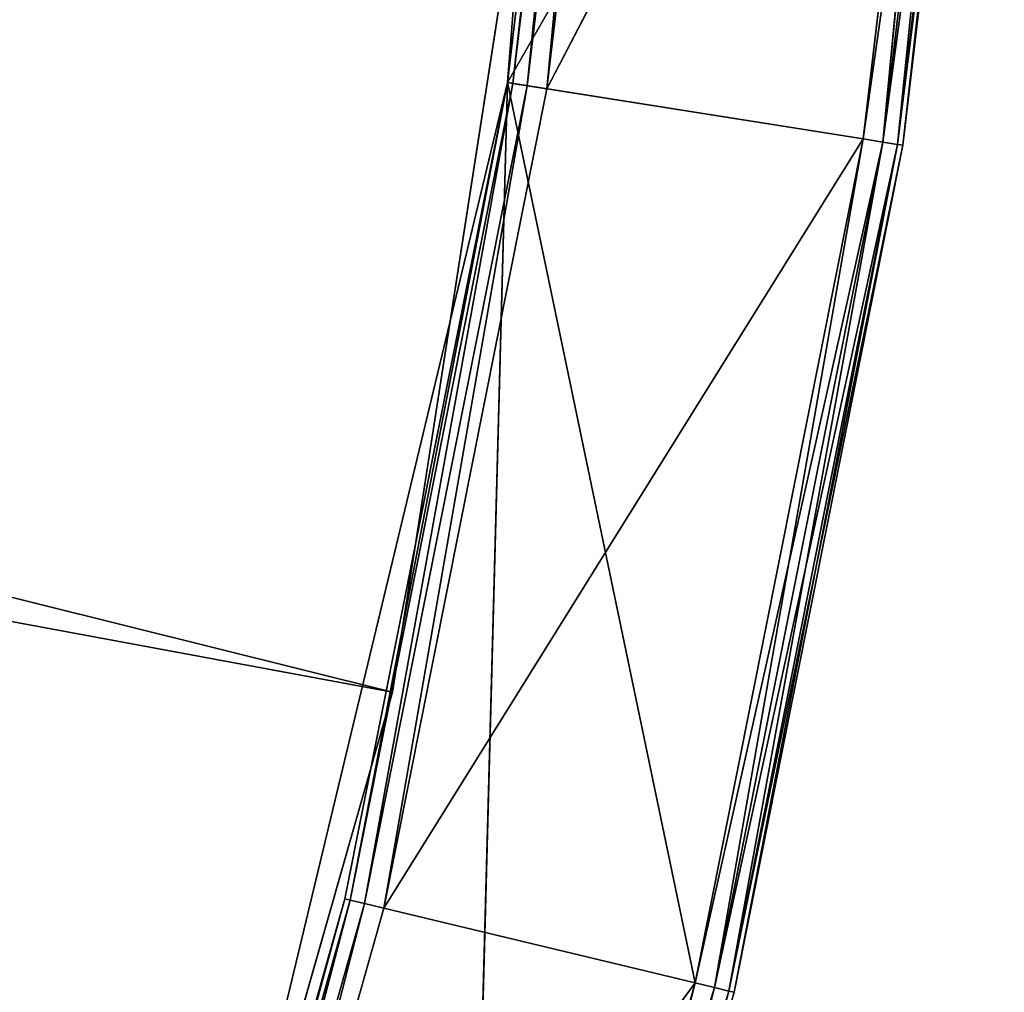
# Model space of a CAD drawing. Extents: x 173.5 to 228.5, y 0 to 55.3.
# Tile 211 of 256: x 225.9 to 228.4, y 21.1 to 23.5. Entities that reach past the tile are written whole.
import ezdxf

# ---------------------------------------------------------------- set-up
doc = ezdxf.new("R2010")
doc.units = 0
doc.header["$LTSCALE"] = 25.4
doc.layers.get('0').update_dxf_attribs({"color": 13, "linetype": 'CONTINUOUS'})

# ---------------------------------------------------------------- blocks, each defined once
blk = doc.blocks.new('EYE-S-5255-5256-5257-6836-')
at = {"color": 7}
for p, q in [((32.3573, 152.5676, 29.419), (54.0549, 152.5676, 33.4442)), ((32.3573, 152.5676, 29.419), (54.0549, 152.5676, 33.4442)), ((32.6558, 152.5676, 28.1113), (54.0549, 152.5676, 33.4442)), ((32.6558, 152.5676, 28.1113), (54.0549, 152.5676, 33.4442)), ((54.0549, 151.5676, 33.4442), (53.162, 152.5676, 36.5824)), ((54.0549, 151.5676, 33.4442), (53.162, 152.5676, 36.5824)), ((54.0549, 152.5676, 33.4442), (53.162, 152.5676, 36.5824)), ((54.0549, 152.5676, 33.4442), (53.162, 152.5676, 36.5824)), ((54.3421, 152.5676, 31.9205), (53.3714, 152.5676, 35.9639)), ((53.9362, 52.6676, 33.9613), (53.3714, 152.5676, 35.9639)), ((54.3421, 152.5676, 31.9205), (53.3714, 152.5676, 35.9639)), ((53.9362, 52.6676, 33.9613), (53.3714, 152.5676, 35.9639)), ((54.3421, 152.5676, 31.9205), (53.9362, 52.6676, 33.9613)), ((54.3421, 152.5676, 31.9205), (53.9362, 52.6676, 33.9613)), ((54.0549, 151.5676, 33.4442), (54.0549, 152.5676, 33.4442)), ((54.0549, 151.5676, 33.4442), (54.0549, 152.5676, 33.4442)), ((54.5553, 151.5676, 30.2201), (54.0549, 152.5676, 33.4442)), ((54.5553, 151.5676, 30.2201), (54.0549, 152.5676, 33.4442)), ((54.5553, 152.5676, 30.2201), (54.0549, 152.5676, 33.4442)), ((54.5553, 152.5676, 30.2201), (54.0549, 152.5676, 33.4442)), ((54.2273, 152.5676, 36.2421), (54.3421, 152.5676, 31.9205)), ((54.2273, 152.5676, 36.2421), (54.3421, 152.5676, 31.9205)), ((54.2273, 152.5676, 36.2421), (54.8113, 152.5676, 34.1714)), ((54.8599, 152.5542, 34.1831), (54.2273, 152.5676, 36.2421)), ((54.8599, 152.5542, 34.1831), (54.2273, 152.5676, 36.2421)), ((54.2273, 152.5676, 36.2421), (54.8113, 152.5676, 34.1714)), ((54.8113, 152.5676, 34.1714), (54.3421, 152.5676, 31.9205)), ((55.2311, 152.5676, 32.0613), (54.3421, 152.5676, 31.9205)), ((54.8113, 152.5676, 34.1714), (54.3421, 152.5676, 31.9205)), ((55.2311, 152.5676, 32.0613), (54.3421, 152.5676, 31.9205)), ((55.4839, 152.5676, 29.9248), (54.3421, 152.5676, 31.9205)), ((55.4839, 152.5676, 29.9248), (54.3421, 152.5676, 31.9205)), ((54.6684, 152.5676, 27.775), (54.3421, 152.5676, 31.9205)), ((54.5867, 52.6676, 29.8542), (54.3421, 152.5676, 31.9205)), ((54.6684, 152.5676, 27.775), (54.3421, 152.5676, 31.9205)), ((54.5867, 52.6676, 29.8542), (54.3421, 152.5676, 31.9205)), ((54.3421, 52.6676, 31.9205), (54.3421, 152.5676, 31.9205)), ((54.3421, 52.6676, 31.9205), (54.3421, 152.5676, 31.9205)), ((54.8113, 152.5676, 34.1714), (55.2311, 152.5676, 32.0613)), ((54.8599, 152.5542, 34.1831), (54.8113, 152.5676, 34.1714)), ((54.8599, 152.5542, 34.1831), (54.8113, 152.5676, 34.1714)), ((55.2804, 152.5542, 32.0691), (54.8113, 152.5676, 34.1714)), ((55.2804, 152.5542, 32.0691), (54.8113, 152.5676, 34.1714)), ((54.8113, 152.5676, 34.1714), (55.2311, 152.5676, 32.0613)), ((55.2311, 152.5676, 32.0613), (55.4839, 152.5676, 29.9248)), ((55.2804, 152.5542, 32.0691), (55.2311, 152.5676, 32.0613)), ((55.2804, 152.5542, 32.0691), (55.2311, 152.5676, 32.0613)), ((55.5338, 152.5542, 29.9287), (55.2311, 152.5676, 32.0613)), ((55.5338, 152.5542, 29.9287), (55.2311, 152.5676, 32.0613)), ((55.2311, 152.5676, 32.0613), (55.4839, 152.5676, 29.9248)), ((54.2749, 152.5542, 36.2575), (54.8599, 152.5542, 34.1831)), ((54.8955, 152.5176, 34.1916), (54.2749, 152.5542, 36.2575)), ((54.8955, 152.5176, 34.1916), (54.2749, 152.5542, 36.2575)), ((54.2749, 152.5542, 36.2575), (54.8599, 152.5542, 34.1831)), ((54.8599, 152.5542, 34.1831), (55.2804, 152.5542, 32.0691)), ((54.8955, 152.5176, 34.1916), (54.8599, 152.5542, 34.1831)), ((54.8955, 152.5176, 34.1916), (54.8599, 152.5542, 34.1831)), ((55.3166, 152.5176, 32.0749), (54.8599, 152.5542, 34.1831)), ((55.3166, 152.5176, 32.0749), (54.8599, 152.5542, 34.1831)), ((54.8599, 152.5542, 34.1831), (55.2804, 152.5542, 32.0691)), ((55.2804, 152.5542, 32.0691), (55.5338, 152.5542, 29.9287)), ((55.3166, 152.5176, 32.0749), (55.2804, 152.5542, 32.0691)), ((55.3166, 152.5176, 32.0749), (55.2804, 152.5542, 32.0691)), ((55.5703, 152.5176, 29.9316), (55.2804, 152.5542, 32.0691)), ((55.5703, 152.5176, 29.9316), (55.2804, 152.5542, 32.0691)), ((55.2804, 152.5542, 32.0691), (55.5338, 152.5542, 29.9287)), ((54.3097, 152.5176, 36.2688), (54.8955, 152.5176, 34.1916)), ((54.3097, 152.5176, 36.2688), (54.8955, 152.5176, 34.1916)), ((54.8955, 152.5176, 34.1916), (55.3166, 152.5176, 32.0749)), ((54.9086, 152.4677, 34.1947), (54.8955, 152.5176, 34.1916)), ((54.9086, 152.4677, 34.1947), (54.8955, 152.5176, 34.1916)), ((55.3298, 152.4677, 32.0769), (54.8955, 152.5176, 34.1916)), ((55.3298, 152.4677, 32.0769), (54.8955, 152.5176, 34.1916)), ((54.8955, 152.5176, 34.1916), (55.3166, 152.5176, 32.0749)), ((55.3166, 152.5176, 32.0749), (55.5703, 152.5176, 29.9316)), ((55.3298, 152.4677, 32.0769), (55.3166, 152.5176, 32.0749)), ((55.3298, 152.4677, 32.0769), (55.3166, 152.5176, 32.0749)), ((55.5836, 152.4677, 29.9326), (55.3166, 152.5176, 32.0749)), ((55.5836, 152.4677, 29.9326), (55.3166, 152.5176, 32.0749)), ((55.3166, 152.5176, 32.0749), (55.5703, 152.5176, 29.9316)), ((55.3298, 152.4677, 32.0769), (54.9086, 52.6676, 34.1947)), ((55.3298, 152.4677, 32.0769), (54.9086, 52.6676, 34.1947)), ((55.3298, 152.4677, 32.0769), (54.9086, 152.4677, 34.1947)), ((54.9086, 152.4677, 34.1947), (54.9086, 52.6676, 34.1947)), ((54.9086, 152.4677, 34.1947), (54.9086, 52.6676, 34.1947)), ((55.3298, 152.4677, 32.0769), (54.9086, 152.4677, 34.1947)), ((55.5836, 152.4677, 29.9326), (55.3298, 52.6676, 32.0769)), ((55.5836, 152.4677, 29.9326), (55.3298, 52.6676, 32.0769)), ((55.5836, 152.4677, 29.9326), (55.3298, 152.4677, 32.0769)), ((55.3298, 152.4677, 32.0769), (55.3298, 52.6676, 32.0769)), ((55.3298, 152.4677, 32.0769), (55.3298, 52.6676, 32.0769)), ((55.5836, 152.4677, 29.9326), (55.3298, 152.4677, 32.0769)), ((32.3573, 151.5676, 29.419), (54.0549, 151.5676, 33.4442)), ((32.3573, 151.5676, 29.419), (54.0549, 151.5676, 33.4442)), ((32.6558, 151.5676, 28.1113), (54.0549, 151.5676, 33.4442)), ((32.6558, 151.5676, 28.1113), (54.0549, 151.5676, 33.4442)), ((53.162, 151.5676, 36.5824), (54.0549, 151.5676, 33.4442)), ((53.162, 151.5676, 36.5824), (54.0549, 151.5676, 33.4442)), ((54.0549, 151.5676, 33.4442), (54.5553, 151.5676, 30.2201)), ((54.0549, 151.5676, 33.4442), (54.5553, 151.5676, 30.2201)), ((53.9362, 52.6676, 33.9613), (53.3714, 52.6676, 35.9639)), ((53.9362, 52.6676, 33.9613), (53.3714, 52.6676, 35.9639)), ((53.9362, 52.6676, 33.9613), (53.3841, 52.6176, 35.9681)), ((53.9362, 52.6676, 33.9613), (53.3841, 52.6176, 35.9681)), ((54.3421, 52.6676, 31.9205), (53.9362, 52.6676, 33.9613)), ((53.9362, 52.6676, 33.9613), (53.9492, 52.6176, 33.9644)), ((53.9362, 52.6676, 33.9613), (53.9492, 52.6176, 33.9644)), ((54.3421, 52.6676, 31.9205), (53.9362, 52.6676, 33.9613)), ((54.3421, 52.6676, 31.9205), (53.9492, 52.6176, 33.9644)), ((54.3421, 52.6676, 31.9205), (53.9492, 52.6176, 33.9644)), ((54.3224, 52.6676, 36.273), (54.9086, 52.6676, 34.1947)), ((54.8955, 52.6176, 34.1916), (54.3224, 52.6676, 36.273)), ((54.8955, 52.6176, 34.1916), (54.3224, 52.6676, 36.273)), ((54.3224, 52.6676, 36.273), (54.9086, 52.6676, 34.1947)), ((54.5867, 52.6676, 29.8542), (54.3421, 52.6676, 31.9205)), ((54.3421, 52.6676, 31.9205), (54.3554, 52.6176, 31.9226)), ((54.3421, 52.6676, 31.9205), (54.3554, 52.6176, 31.9226)), ((54.5867, 52.6676, 29.8542), (54.3421, 52.6676, 31.9205)), ((54.5867, 52.6676, 29.8542), (54.3554, 52.6176, 31.9226)), ((54.5867, 52.6676, 29.8542), (54.3554, 52.6176, 31.9226)), ((54.8955, 52.6176, 34.1916), (54.9086, 52.6676, 34.1947)), ((54.8955, 52.6176, 34.1916), (54.9086, 52.6676, 34.1947)), ((54.9086, 52.6676, 34.1947), (55.3298, 52.6676, 32.0769)), ((55.3166, 52.6176, 32.0749), (54.9086, 52.6676, 34.1947)), ((55.3166, 52.6176, 32.0749), (54.9086, 52.6676, 34.1947)), ((54.9086, 52.6676, 34.1947), (55.3298, 52.6676, 32.0769)), ((55.3166, 52.6176, 32.0749), (55.3298, 52.6676, 32.0769)), ((55.3166, 52.6176, 32.0749), (55.3298, 52.6676, 32.0769)), ((55.3298, 52.6676, 32.0769), (55.5836, 52.6676, 29.9326)), ((55.5703, 52.6176, 29.9316), (55.3298, 52.6676, 32.0769)), ((55.5703, 52.6176, 29.9316), (55.3298, 52.6676, 32.0769)), ((55.3298, 52.6676, 32.0769), (55.5836, 52.6676, 29.9326)), ((53.3841, 52.6176, 35.9681), (53.9492, 52.6176, 33.9644)), ((53.3841, 52.6176, 35.9681), (53.9492, 52.6176, 33.9644)), ((53.9492, 52.6176, 33.9644), (53.4189, 52.581, 35.9794)), ((53.9492, 52.6176, 33.9644), (53.4189, 52.581, 35.9794)), ((53.9492, 52.6176, 33.9644), (53.9848, 52.581, 33.973)), ((53.9492, 52.6176, 33.9644), (53.9848, 52.581, 33.973)), ((53.9492, 52.6176, 33.9644), (54.3554, 52.6176, 31.9226)), ((53.9492, 52.6176, 33.9644), (54.3554, 52.6176, 31.9226)), ((54.3554, 52.6176, 31.9226), (53.9848, 52.581, 33.973)), ((54.3554, 52.6176, 31.9226), (53.9848, 52.581, 33.973)), ((54.3097, 52.6176, 36.2688), (54.8955, 52.6176, 34.1916)), ((54.8599, 52.581, 34.1831), (54.3097, 52.6176, 36.2688)), ((54.8599, 52.581, 34.1831), (54.3097, 52.6176, 36.2688)), ((54.3097, 52.6176, 36.2688), (54.8955, 52.6176, 34.1916)), ((54.3554, 52.6176, 31.9226), (54.3915, 52.581, 31.9283)), ((54.3554, 52.6176, 31.9226), (54.3915, 52.581, 31.9283)), ((54.3554, 52.6176, 31.9226), (54.6001, 52.6176, 29.8552)), ((54.3554, 52.6176, 31.9226), (54.6001, 52.6176, 29.8552)), ((54.6001, 52.6176, 29.8552), (54.3915, 52.581, 31.9283)), ((54.6001, 52.6176, 29.8552), (54.3915, 52.581, 31.9283)), ((54.8599, 52.581, 34.1831), (54.8955, 52.6176, 34.1916)), ((54.8599, 52.581, 34.1831), (54.8955, 52.6176, 34.1916)), ((54.8955, 52.6176, 34.1916), (55.3166, 52.6176, 32.0749)), ((55.2804, 52.581, 32.0691), (54.8955, 52.6176, 34.1916)), ((55.2804, 52.581, 32.0691), (54.8955, 52.6176, 34.1916)), ((54.8955, 52.6176, 34.1916), (55.3166, 52.6176, 32.0749)), ((55.2804, 52.581, 32.0691), (55.3166, 52.6176, 32.0749)), ((55.2804, 52.581, 32.0691), (55.3166, 52.6176, 32.0749)), ((55.3166, 52.6176, 32.0749), (55.5703, 52.6176, 29.9316)), ((55.5338, 52.581, 29.9287), (55.3166, 52.6176, 32.0749)), ((55.5338, 52.581, 29.9287), (55.3166, 52.6176, 32.0749)), ((55.3166, 52.6176, 32.0749), (55.5703, 52.6176, 29.9316)), ((53.4189, 52.581, 35.9794), (53.9848, 52.581, 33.973)), ((53.4189, 52.581, 35.9794), (53.9848, 52.581, 33.973)), ((53.9848, 52.581, 33.973), (53.4665, 52.5676, 35.9949)), ((53.9848, 52.581, 33.973), (53.4665, 52.5676, 35.9949)), ((53.9848, 52.581, 33.973), (54.0334, 52.5676, 33.9846)), ((53.9848, 52.581, 33.973), (54.0334, 52.5676, 33.9846)), ((53.9848, 52.581, 33.973), (54.3915, 52.581, 31.9283)), ((53.9848, 52.581, 33.973), (54.3915, 52.581, 31.9283)), ((54.3915, 52.581, 31.9283), (54.0334, 52.5676, 33.9846)), ((54.3915, 52.581, 31.9283), (54.0334, 52.5676, 33.9846)), ((54.2749, 52.581, 36.2575), (54.8599, 52.581, 34.1831)), ((54.8113, 52.5676, 34.1714), (54.2749, 52.581, 36.2575)), ((54.8113, 52.5676, 34.1714), (54.2749, 52.581, 36.2575)), ((54.2749, 52.581, 36.2575), (54.8599, 52.581, 34.1831)), ((54.3915, 52.581, 31.9283), (54.4409, 52.5676, 31.9362)), ((54.3915, 52.581, 31.9283), (54.4409, 52.5676, 31.9362)), ((54.3915, 52.581, 31.9283), (54.6366, 52.581, 29.8581)), ((54.3915, 52.581, 31.9283), (54.6366, 52.581, 29.8581)), ((54.6366, 52.581, 29.8581), (54.4409, 52.5676, 31.9362)), ((54.6366, 52.581, 29.8581), (54.4409, 52.5676, 31.9362)), ((54.8113, 52.5676, 34.1714), (54.8599, 52.581, 34.1831)), ((54.8113, 52.5676, 34.1714), (54.8599, 52.581, 34.1831)), ((54.8599, 52.581, 34.1831), (55.2804, 52.581, 32.0691)), ((55.2311, 52.5676, 32.0613), (54.8599, 52.581, 34.1831)), ((55.2311, 52.5676, 32.0613), (54.8599, 52.581, 34.1831)), ((54.8599, 52.581, 34.1831), (55.2804, 52.581, 32.0691)), ((55.2311, 52.5676, 32.0613), (55.2804, 52.581, 32.0691)), ((55.2311, 52.5676, 32.0613), (55.2804, 52.581, 32.0691)), ((55.2804, 52.581, 32.0691), (55.5338, 52.581, 29.9287)), ((55.4839, 52.5676, 29.9248), (55.2804, 52.581, 32.0691)), ((55.4839, 52.5676, 29.9248), (55.2804, 52.581, 32.0691)), ((55.2804, 52.581, 32.0691), (55.5338, 52.581, 29.9287)), ((54.8113, 52.5676, 34.1714), (53.4665, 52.5676, 35.9949)), ((53.4665, 52.5676, 35.9949), (54.0334, 52.5676, 33.9846)), ((54.8113, 52.5676, 34.1714), (53.4665, 52.5676, 35.9949)), ((53.4665, 52.5676, 35.9949), (54.0334, 52.5676, 33.9846)), ((55.2311, 52.5676, 32.0613), (54.0334, 52.5676, 33.9846)), ((54.0334, 52.5676, 33.9846), (54.4409, 52.5676, 31.9362)), ((55.2311, 52.5676, 32.0613), (54.0334, 52.5676, 33.9846)), ((54.8113, 52.5676, 34.1714), (54.0334, 52.5676, 33.9846)), ((54.8113, 52.5676, 34.1714), (54.0334, 52.5676, 33.9846)), ((54.0334, 52.5676, 33.9846), (54.4409, 52.5676, 31.9362)), ((54.8113, 52.5676, 34.1714), (54.2273, 52.5676, 36.2421)), ((54.8113, 52.5676, 34.1714), (54.2273, 52.5676, 36.2421)), ((55.4839, 52.5676, 29.9248), (54.4409, 52.5676, 31.9362)), ((54.4409, 52.5676, 31.9362), (54.6864, 52.5676, 29.862)), ((55.4839, 52.5676, 29.9248), (54.4409, 52.5676, 31.9362)), ((55.2311, 52.5676, 32.0613), (54.4409, 52.5676, 31.9362)), ((55.2311, 52.5676, 32.0613), (54.4409, 52.5676, 31.9362)), ((54.4409, 52.5676, 31.9362), (54.6864, 52.5676, 29.862)), ((55.2311, 52.5676, 32.0613), (54.8113, 52.5676, 34.1714)), ((55.2311, 52.5676, 32.0613), (54.8113, 52.5676, 34.1714)), ((55.4839, 52.5676, 29.9248), (55.2311, 52.5676, 32.0613)), ((55.4839, 52.5676, 29.9248), (55.2311, 52.5676, 32.0613))]:
    blk.add_line(p, q, dxfattribs=at)
mesh = blk.add_polyface(dxfattribs=at)
corners = [(54.0549, 152.5676, 33.4442), (32.6558, 152.5676, 28.1113), (32.3573, 152.5676, 29.419)]
mesh.append_faces([[corners[k] for k in face] for face in [(0, 1, 2)]], dxfattribs={"color": 7})
mesh = blk.add_polyface(dxfattribs=at)
corners = [(53.162, 152.5676, 36.5824), (54.0549, 152.5676, 33.4442), (32.3573, 152.5676, 29.419)]
mesh.append_faces([[corners[k] for k in face] for face in [(0, 1, 2)]], dxfattribs={"color": 7})
mesh = blk.add_polyface(dxfattribs=at)
corners = [(51.8902, 152.5676, 39.5871), (53.162, 152.5676, 36.5824), (32.3573, 152.5676, 29.419)]
mesh.append_faces([[corners[k] for k in face] for face in [(0, 1, 2)]], dxfattribs={"color": 7})
mesh = blk.add_polyface(dxfattribs=at)
corners = [(54.0549, 152.5676, 33.4442), (54.5553, 152.5676, 30.2201), (32.6558, 152.5676, 28.1113)]
mesh.append_faces([[corners[k] for k in face] for face in [(0, 1, 2)]], dxfattribs={"color": 7})
mesh = blk.add_polyface(dxfattribs=at)
corners = [(53.162, 152.5676, 36.5824), (53.162, 151.5676, 36.5824), (54.0549, 151.5676, 33.4442)]
mesh.append_faces([[corners[k] for k in face] for face in [(0, 1, 2)]], dxfattribs={"color": 7})
mesh = blk.add_polyface(dxfattribs=at)
corners = [(53.162, 152.5676, 36.5824), (54.0549, 151.5676, 33.4442), (54.0549, 152.5676, 33.4442)]
mesh.append_faces([[corners[k] for k in face] for face in [(0, 1, 2)]], dxfattribs={"color": 7})
mesh = blk.add_polyface(dxfattribs=at)
corners = [(54.2273, 152.5676, 36.2421), (54.3421, 152.5676, 31.9205), (53.3714, 152.5676, 35.9639)]
mesh.append_faces([[corners[k] for k in face] for face in [(0, 1, 2)]], dxfattribs={"color": 7})
mesh = blk.add_polyface(dxfattribs=at)
corners = [(54.3421, 152.5676, 31.9205), (53.9362, 52.6676, 33.9613), (53.3714, 152.5676, 35.9639)]
mesh.append_faces([[corners[k] for k in face] for face in [(0, 1, 2)]], dxfattribs={"color": 7})
mesh = blk.add_polyface(dxfattribs=at)
corners = [(53.3714, 152.5676, 35.9639), (53.9362, 52.6676, 33.9613), (53.3714, 52.6676, 35.9639)]
mesh.append_faces([[corners[k] for k in face] for face in [(0, 1, 2)]], dxfattribs={"color": 7})
mesh = blk.add_polyface(dxfattribs=at)
corners = [(54.3421, 152.5676, 31.9205), (54.3421, 52.6676, 31.9205), (53.9362, 52.6676, 33.9613)]
mesh.append_faces([[corners[k] for k in face] for face in [(0, 1, 2)]], dxfattribs={"color": 7})
mesh = blk.add_polyface(dxfattribs=at)
corners = [(54.0549, 152.5676, 33.4442), (54.0549, 151.5676, 33.4442), (54.5553, 151.5676, 30.2201)]
mesh.append_faces([[corners[k] for k in face] for face in [(0, 1, 2)]], dxfattribs={"color": 7})
mesh = blk.add_polyface(dxfattribs=at)
corners = [(54.0549, 152.5676, 33.4442), (54.5553, 151.5676, 30.2201), (54.5553, 152.5676, 30.2201)]
mesh.append_faces([[corners[k] for k in face] for face in [(0, 1, 2)]], dxfattribs={"color": 7})
mesh = blk.add_polyface(dxfattribs=at)
corners = [(54.2273, 152.5676, 36.2421), (54.8113, 152.5676, 34.1714), (54.3421, 152.5676, 31.9205)]
mesh.append_faces([[corners[k] for k in face] for face in [(0, 1, 2)]], dxfattribs={"color": 7})
mesh = blk.add_polyface(dxfattribs=at)
corners = [(54.2749, 152.5542, 36.2575), (54.8599, 152.5542, 34.1831), (54.2273, 152.5676, 36.2421)]
mesh.append_faces([[corners[k] for k in face] for face in [(0, 1, 2)]], dxfattribs={"color": 7})
mesh = blk.add_polyface(dxfattribs=at)
corners = [(54.2273, 152.5676, 36.2421), (54.8599, 152.5542, 34.1831), (54.8113, 152.5676, 34.1714)]
mesh.append_faces([[corners[k] for k in face] for face in [(0, 1, 2)]], dxfattribs={"color": 7})
mesh = blk.add_polyface(dxfattribs=at)
corners = [(54.8113, 152.5676, 34.1714), (55.2311, 152.5676, 32.0613), (54.3421, 152.5676, 31.9205)]
mesh.append_faces([[corners[k] for k in face] for face in [(0, 1, 2)]], dxfattribs={"color": 7})
mesh = blk.add_polyface(dxfattribs=at)
corners = [(55.2311, 152.5676, 32.0613), (55.4839, 152.5676, 29.9248), (54.3421, 152.5676, 31.9205)]
mesh.append_faces([[corners[k] for k in face] for face in [(0, 1, 2)]], dxfattribs={"color": 7})
mesh = blk.add_polyface(dxfattribs=at)
corners = [(54.3421, 152.5676, 31.9205), (55.4839, 152.5676, 29.9248), (54.6684, 152.5676, 27.775)]
mesh.append_faces([[corners[k] for k in face] for face in [(0, 1, 2)]], dxfattribs={"color": 7})
mesh = blk.add_polyface(dxfattribs=at)
corners = [(54.6684, 152.5676, 27.775), (54.5867, 52.6676, 29.8542), (54.3421, 152.5676, 31.9205)]
mesh.append_faces([[corners[k] for k in face] for face in [(0, 1, 2)]], dxfattribs={"color": 7})
mesh = blk.add_polyface(dxfattribs=at)
corners = [(54.3421, 152.5676, 31.9205), (54.5867, 52.6676, 29.8542), (54.3421, 52.6676, 31.9205)]
mesh.append_faces([[corners[k] for k in face] for face in [(0, 1, 2)]], dxfattribs={"color": 7})
mesh = blk.add_polyface(dxfattribs=at)
corners = [(54.8599, 152.5542, 34.1831), (55.2804, 152.5542, 32.0691), (54.8113, 152.5676, 34.1714)]
mesh.append_faces([[corners[k] for k in face] for face in [(0, 1, 2)]], dxfattribs={"color": 7})
mesh = blk.add_polyface(dxfattribs=at)
corners = [(54.8113, 152.5676, 34.1714), (55.2804, 152.5542, 32.0691), (55.2311, 152.5676, 32.0613)]
mesh.append_faces([[corners[k] for k in face] for face in [(0, 1, 2)]], dxfattribs={"color": 7})
mesh = blk.add_polyface(dxfattribs=at)
corners = [(55.2804, 152.5542, 32.0691), (55.5338, 152.5542, 29.9287), (55.2311, 152.5676, 32.0613)]
mesh.append_faces([[corners[k] for k in face] for face in [(0, 1, 2)]], dxfattribs={"color": 7})
mesh = blk.add_polyface(dxfattribs=at)
corners = [(55.2311, 152.5676, 32.0613), (55.5338, 152.5542, 29.9287), (55.4839, 152.5676, 29.9248)]
mesh.append_faces([[corners[k] for k in face] for face in [(0, 1, 2)]], dxfattribs={"color": 7})
mesh = blk.add_polyface(dxfattribs=at)
corners = [(54.3097, 152.5176, 36.2688), (54.8955, 152.5176, 34.1916), (54.2749, 152.5542, 36.2575)]
mesh.append_faces([[corners[k] for k in face] for face in [(0, 1, 2)]], dxfattribs={"color": 7})
mesh = blk.add_polyface(dxfattribs=at)
corners = [(54.2749, 152.5542, 36.2575), (54.8955, 152.5176, 34.1916), (54.8599, 152.5542, 34.1831)]
mesh.append_faces([[corners[k] for k in face] for face in [(0, 1, 2)]], dxfattribs={"color": 7})
mesh = blk.add_polyface(dxfattribs=at)
corners = [(54.8955, 152.5176, 34.1916), (55.3166, 152.5176, 32.0749), (54.8599, 152.5542, 34.1831)]
mesh.append_faces([[corners[k] for k in face] for face in [(0, 1, 2)]], dxfattribs={"color": 7})
mesh = blk.add_polyface(dxfattribs=at)
corners = [(54.8599, 152.5542, 34.1831), (55.3166, 152.5176, 32.0749), (55.2804, 152.5542, 32.0691)]
mesh.append_faces([[corners[k] for k in face] for face in [(0, 1, 2)]], dxfattribs={"color": 7})
mesh = blk.add_polyface(dxfattribs=at)
corners = [(55.3166, 152.5176, 32.0749), (55.5703, 152.5176, 29.9316), (55.2804, 152.5542, 32.0691)]
mesh.append_faces([[corners[k] for k in face] for face in [(0, 1, 2)]], dxfattribs={"color": 7})
mesh = blk.add_polyface(dxfattribs=at)
corners = [(55.2804, 152.5542, 32.0691), (55.5703, 152.5176, 29.9316), (55.5338, 152.5542, 29.9287)]
mesh.append_faces([[corners[k] for k in face] for face in [(0, 1, 2)]], dxfattribs={"color": 7})
mesh = blk.add_polyface(dxfattribs=at)
corners = [(54.3097, 152.5176, 36.2688), (54.9086, 152.4677, 34.1947), (54.8955, 152.5176, 34.1916)]
mesh.append_faces([[corners[k] for k in face] for face in [(0, 1, 2)]], dxfattribs={"color": 7})
mesh = blk.add_polyface(dxfattribs=at)
corners = [(54.8955, 152.5176, 34.1916), (54.9086, 152.4677, 34.1947), (55.3298, 152.4677, 32.0769)]
mesh.append_faces([[corners[k] for k in face] for face in [(0, 1, 2)]], dxfattribs={"color": 7})
mesh = blk.add_polyface(dxfattribs=at)
corners = [(54.8955, 152.5176, 34.1916), (55.3298, 152.4677, 32.0769), (55.3166, 152.5176, 32.0749)]
mesh.append_faces([[corners[k] for k in face] for face in [(0, 1, 2)]], dxfattribs={"color": 7})
mesh = blk.add_polyface(dxfattribs=at)
corners = [(55.3166, 152.5176, 32.0749), (55.3298, 152.4677, 32.0769), (55.5836, 152.4677, 29.9326)]
mesh.append_faces([[corners[k] for k in face] for face in [(0, 1, 2)]], dxfattribs={"color": 7})
mesh = blk.add_polyface(dxfattribs=at)
corners = [(55.3166, 152.5176, 32.0749), (55.5836, 152.4677, 29.9326), (55.5703, 152.5176, 29.9316)]
mesh.append_faces([[corners[k] for k in face] for face in [(0, 1, 2)]], dxfattribs={"color": 7})
mesh = blk.add_polyface(dxfattribs=at)
corners = [(54.9086, 152.4677, 34.1947), (54.3224, 52.6676, 36.273), (54.9086, 52.6676, 34.1947)]
mesh.append_faces([[corners[k] for k in face] for face in [(0, 1, 2)]], dxfattribs={"color": 7})
mesh = blk.add_polyface(dxfattribs=at)
corners = [(55.3298, 152.4677, 32.0769), (54.9086, 52.6676, 34.1947), (55.3298, 52.6676, 32.0769)]
mesh.append_faces([[corners[k] for k in face] for face in [(0, 1, 2)]], dxfattribs={"color": 7})
mesh = blk.add_polyface(dxfattribs=at)
corners = [(54.9086, 152.4677, 34.1947), (54.9086, 52.6676, 34.1947), (55.3298, 152.4677, 32.0769)]
mesh.append_faces([[corners[k] for k in face] for face in [(0, 1, 2)]], dxfattribs={"color": 7})
mesh = blk.add_polyface(dxfattribs=at)
corners = [(55.5836, 152.4677, 29.9326), (55.3298, 52.6676, 32.0769), (55.5836, 52.6676, 29.9326)]
mesh.append_faces([[corners[k] for k in face] for face in [(0, 1, 2)]], dxfattribs={"color": 7})
mesh = blk.add_polyface(dxfattribs=at)
corners = [(55.3298, 152.4677, 32.0769), (55.3298, 52.6676, 32.0769), (55.5836, 152.4677, 29.9326)]
mesh.append_faces([[corners[k] for k in face] for face in [(0, 1, 2)]], dxfattribs={"color": 7})
mesh = blk.add_polyface(dxfattribs=at)
corners = [(51.8902, 151.5676, 39.5871), (32.3573, 151.5676, 29.419), (53.162, 151.5676, 36.5824)]
mesh.append_faces([[corners[k] for k in face] for face in [(0, 1, 2)]], dxfattribs={"color": 7})
mesh = blk.add_polyface(dxfattribs=at)
corners = [(53.162, 151.5676, 36.5824), (32.3573, 151.5676, 29.419), (54.0549, 151.5676, 33.4442)]
mesh.append_faces([[corners[k] for k in face] for face in [(0, 1, 2)]], dxfattribs={"color": 7})
mesh = blk.add_polyface(dxfattribs=at)
corners = [(54.0549, 151.5676, 33.4442), (32.3573, 151.5676, 29.419), (32.6558, 151.5676, 28.1113)]
mesh.append_faces([[corners[k] for k in face] for face in [(0, 1, 2)]], dxfattribs={"color": 7})
mesh = blk.add_polyface(dxfattribs=at)
corners = [(54.0549, 151.5676, 33.4442), (32.6558, 151.5676, 28.1113), (54.5553, 151.5676, 30.2201)]
mesh.append_faces([[corners[k] for k in face] for face in [(0, 1, 2)]], dxfattribs={"color": 7})
mesh = blk.add_polyface(dxfattribs=at)
corners = [(53.9362, 52.6676, 33.9613), (53.3841, 52.6176, 35.9681), (53.3714, 52.6676, 35.9639)]
mesh.append_faces([[corners[k] for k in face] for face in [(0, 1, 2)]], dxfattribs={"color": 7})
mesh = blk.add_polyface(dxfattribs=at)
corners = [(53.9362, 52.6676, 33.9613), (53.9492, 52.6176, 33.9644), (53.3841, 52.6176, 35.9681)]
mesh.append_faces([[corners[k] for k in face] for face in [(0, 1, 2)]], dxfattribs={"color": 7})
mesh = blk.add_polyface(dxfattribs=at)
corners = [(54.3421, 52.6676, 31.9205), (53.9492, 52.6176, 33.9644), (53.9362, 52.6676, 33.9613)]
mesh.append_faces([[corners[k] for k in face] for face in [(0, 1, 2)]], dxfattribs={"color": 7})
mesh = blk.add_polyface(dxfattribs=at)
corners = [(54.3421, 52.6676, 31.9205), (54.3554, 52.6176, 31.9226), (53.9492, 52.6176, 33.9644)]
mesh.append_faces([[corners[k] for k in face] for face in [(0, 1, 2)]], dxfattribs={"color": 7})
mesh = blk.add_polyface(dxfattribs=at)
corners = [(54.3224, 52.6676, 36.273), (54.3097, 52.6176, 36.2688), (54.8955, 52.6176, 34.1916)]
mesh.append_faces([[corners[k] for k in face] for face in [(0, 1, 2)]], dxfattribs={"color": 7})
mesh = blk.add_polyface(dxfattribs=at)
corners = [(54.3224, 52.6676, 36.273), (54.8955, 52.6176, 34.1916), (54.9086, 52.6676, 34.1947)]
mesh.append_faces([[corners[k] for k in face] for face in [(0, 1, 2)]], dxfattribs={"color": 7})
mesh = blk.add_polyface(dxfattribs=at)
corners = [(54.5867, 52.6676, 29.8542), (54.3554, 52.6176, 31.9226), (54.3421, 52.6676, 31.9205)]
mesh.append_faces([[corners[k] for k in face] for face in [(0, 1, 2)]], dxfattribs={"color": 7})
mesh = blk.add_polyface(dxfattribs=at)
corners = [(54.5867, 52.6676, 29.8542), (54.6001, 52.6176, 29.8552), (54.3554, 52.6176, 31.9226)]
mesh.append_faces([[corners[k] for k in face] for face in [(0, 1, 2)]], dxfattribs={"color": 7})
mesh = blk.add_polyface(dxfattribs=at)
corners = [(54.9086, 52.6676, 34.1947), (54.8955, 52.6176, 34.1916), (55.3166, 52.6176, 32.0749)]
mesh.append_faces([[corners[k] for k in face] for face in [(0, 1, 2)]], dxfattribs={"color": 7})
mesh = blk.add_polyface(dxfattribs=at)
corners = [(54.9086, 52.6676, 34.1947), (55.3166, 52.6176, 32.0749), (55.3298, 52.6676, 32.0769)]
mesh.append_faces([[corners[k] for k in face] for face in [(0, 1, 2)]], dxfattribs={"color": 7})
mesh = blk.add_polyface(dxfattribs=at)
corners = [(55.3298, 52.6676, 32.0769), (55.3166, 52.6176, 32.0749), (55.5703, 52.6176, 29.9316)]
mesh.append_faces([[corners[k] for k in face] for face in [(0, 1, 2)]], dxfattribs={"color": 7})
mesh = blk.add_polyface(dxfattribs=at)
corners = [(55.3298, 52.6676, 32.0769), (55.5703, 52.6176, 29.9316), (55.5836, 52.6676, 29.9326)]
mesh.append_faces([[corners[k] for k in face] for face in [(0, 1, 2)]], dxfattribs={"color": 7})
mesh = blk.add_polyface(dxfattribs=at)
corners = [(53.4189, 52.581, 35.9794), (53.3841, 52.6176, 35.9681), (53.9492, 52.6176, 33.9644)]
mesh.append_faces([[corners[k] for k in face] for face in [(0, 1, 2)]], dxfattribs={"color": 7})
mesh = blk.add_polyface(dxfattribs=at)
corners = [(53.4189, 52.581, 35.9794), (53.9492, 52.6176, 33.9644), (53.9848, 52.581, 33.973)]
mesh.append_faces([[corners[k] for k in face] for face in [(0, 1, 2)]], dxfattribs={"color": 7})
mesh = blk.add_polyface(dxfattribs=at)
corners = [(53.9848, 52.581, 33.973), (53.9492, 52.6176, 33.9644), (54.3554, 52.6176, 31.9226)]
mesh.append_faces([[corners[k] for k in face] for face in [(0, 1, 2)]], dxfattribs={"color": 7})
mesh = blk.add_polyface(dxfattribs=at)
corners = [(53.9848, 52.581, 33.973), (54.3554, 52.6176, 31.9226), (54.3915, 52.581, 31.9283)]
mesh.append_faces([[corners[k] for k in face] for face in [(0, 1, 2)]], dxfattribs={"color": 7})
mesh = blk.add_polyface(dxfattribs=at)
corners = [(54.3097, 52.6176, 36.2688), (54.2749, 52.581, 36.2575), (54.8599, 52.581, 34.1831)]
mesh.append_faces([[corners[k] for k in face] for face in [(0, 1, 2)]], dxfattribs={"color": 7})
mesh = blk.add_polyface(dxfattribs=at)
corners = [(54.3097, 52.6176, 36.2688), (54.8599, 52.581, 34.1831), (54.8955, 52.6176, 34.1916)]
mesh.append_faces([[corners[k] for k in face] for face in [(0, 1, 2)]], dxfattribs={"color": 7})
mesh = blk.add_polyface(dxfattribs=at)
corners = [(54.3915, 52.581, 31.9283), (54.3554, 52.6176, 31.9226), (54.6001, 52.6176, 29.8552)]
mesh.append_faces([[corners[k] for k in face] for face in [(0, 1, 2)]], dxfattribs={"color": 7})
mesh = blk.add_polyface(dxfattribs=at)
corners = [(54.3915, 52.581, 31.9283), (54.6001, 52.6176, 29.8552), (54.6366, 52.581, 29.8581)]
mesh.append_faces([[corners[k] for k in face] for face in [(0, 1, 2)]], dxfattribs={"color": 7})
mesh = blk.add_polyface(dxfattribs=at)
corners = [(54.8955, 52.6176, 34.1916), (54.8599, 52.581, 34.1831), (55.2804, 52.581, 32.0691)]
mesh.append_faces([[corners[k] for k in face] for face in [(0, 1, 2)]], dxfattribs={"color": 7})
mesh = blk.add_polyface(dxfattribs=at)
corners = [(54.8955, 52.6176, 34.1916), (55.2804, 52.581, 32.0691), (55.3166, 52.6176, 32.0749)]
mesh.append_faces([[corners[k] for k in face] for face in [(0, 1, 2)]], dxfattribs={"color": 7})
mesh = blk.add_polyface(dxfattribs=at)
corners = [(55.3166, 52.6176, 32.0749), (55.2804, 52.581, 32.0691), (55.5338, 52.581, 29.9287)]
mesh.append_faces([[corners[k] for k in face] for face in [(0, 1, 2)]], dxfattribs={"color": 7})
mesh = blk.add_polyface(dxfattribs=at)
corners = [(55.3166, 52.6176, 32.0749), (55.5338, 52.581, 29.9287), (55.5703, 52.6176, 29.9316)]
mesh.append_faces([[corners[k] for k in face] for face in [(0, 1, 2)]], dxfattribs={"color": 7})
mesh = blk.add_polyface(dxfattribs=at)
corners = [(53.4665, 52.5676, 35.9949), (53.4189, 52.581, 35.9794), (53.9848, 52.581, 33.973)]
mesh.append_faces([[corners[k] for k in face] for face in [(0, 1, 2)]], dxfattribs={"color": 7})
mesh = blk.add_polyface(dxfattribs=at)
corners = [(53.4665, 52.5676, 35.9949), (53.9848, 52.581, 33.973), (54.0334, 52.5676, 33.9846)]
mesh.append_faces([[corners[k] for k in face] for face in [(0, 1, 2)]], dxfattribs={"color": 7})
mesh = blk.add_polyface(dxfattribs=at)
corners = [(54.0334, 52.5676, 33.9846), (53.9848, 52.581, 33.973), (54.3915, 52.581, 31.9283)]
mesh.append_faces([[corners[k] for k in face] for face in [(0, 1, 2)]], dxfattribs={"color": 7})
mesh = blk.add_polyface(dxfattribs=at)
corners = [(54.0334, 52.5676, 33.9846), (54.3915, 52.581, 31.9283), (54.4409, 52.5676, 31.9362)]
mesh.append_faces([[corners[k] for k in face] for face in [(0, 1, 2)]], dxfattribs={"color": 7})
mesh = blk.add_polyface(dxfattribs=at)
corners = [(54.2749, 52.581, 36.2575), (54.2273, 52.5676, 36.2421), (54.8113, 52.5676, 34.1714)]
mesh.append_faces([[corners[k] for k in face] for face in [(0, 1, 2)]], dxfattribs={"color": 7})
mesh = blk.add_polyface(dxfattribs=at)
corners = [(54.2749, 52.581, 36.2575), (54.8113, 52.5676, 34.1714), (54.8599, 52.581, 34.1831)]
mesh.append_faces([[corners[k] for k in face] for face in [(0, 1, 2)]], dxfattribs={"color": 7})
mesh = blk.add_polyface(dxfattribs=at)
corners = [(54.4409, 52.5676, 31.9362), (54.3915, 52.581, 31.9283), (54.6366, 52.581, 29.8581)]
mesh.append_faces([[corners[k] for k in face] for face in [(0, 1, 2)]], dxfattribs={"color": 7})
mesh = blk.add_polyface(dxfattribs=at)
corners = [(54.4409, 52.5676, 31.9362), (54.6366, 52.581, 29.8581), (54.6864, 52.5676, 29.862)]
mesh.append_faces([[corners[k] for k in face] for face in [(0, 1, 2)]], dxfattribs={"color": 7})
mesh = blk.add_polyface(dxfattribs=at)
corners = [(54.8599, 52.581, 34.1831), (54.8113, 52.5676, 34.1714), (55.2311, 52.5676, 32.0613)]
mesh.append_faces([[corners[k] for k in face] for face in [(0, 1, 2)]], dxfattribs={"color": 7})
mesh = blk.add_polyface(dxfattribs=at)
corners = [(54.8599, 52.581, 34.1831), (55.2311, 52.5676, 32.0613), (55.2804, 52.581, 32.0691)]
mesh.append_faces([[corners[k] for k in face] for face in [(0, 1, 2)]], dxfattribs={"color": 7})
mesh = blk.add_polyface(dxfattribs=at)
corners = [(55.2804, 52.581, 32.0691), (55.2311, 52.5676, 32.0613), (55.4839, 52.5676, 29.9248)]
mesh.append_faces([[corners[k] for k in face] for face in [(0, 1, 2)]], dxfattribs={"color": 7})
mesh = blk.add_polyface(dxfattribs=at)
corners = [(55.2804, 52.581, 32.0691), (55.4839, 52.5676, 29.9248), (55.5338, 52.581, 29.9287)]
mesh.append_faces([[corners[k] for k in face] for face in [(0, 1, 2)]], dxfattribs={"color": 7})
mesh = blk.add_polyface(dxfattribs=at)
corners = [(53.4665, 52.5676, 35.9949), (54.0334, 52.5676, 33.9846), (54.8113, 52.5676, 34.1714)]
mesh.append_faces([[corners[k] for k in face] for face in [(0, 1, 2)]], dxfattribs={"color": 7})
mesh = blk.add_polyface(dxfattribs=at)
corners = [(54.2273, 52.5676, 36.2421), (53.4665, 52.5676, 35.9949), (54.8113, 52.5676, 34.1714)]
mesh.append_faces([[corners[k] for k in face] for face in [(0, 1, 2)]], dxfattribs={"color": 7})
mesh = blk.add_polyface(dxfattribs=at)
corners = [(54.0334, 52.5676, 33.9846), (54.4409, 52.5676, 31.9362), (55.2311, 52.5676, 32.0613)]
mesh.append_faces([[corners[k] for k in face] for face in [(0, 1, 2)]], dxfattribs={"color": 7})
mesh = blk.add_polyface(dxfattribs=at)
corners = [(54.8113, 52.5676, 34.1714), (54.0334, 52.5676, 33.9846), (55.2311, 52.5676, 32.0613)]
mesh.append_faces([[corners[k] for k in face] for face in [(0, 1, 2)]], dxfattribs={"color": 7})
mesh = blk.add_polyface(dxfattribs=at)
corners = [(54.4409, 52.5676, 31.9362), (54.6864, 52.5676, 29.862), (55.4839, 52.5676, 29.9248)]
mesh.append_faces([[corners[k] for k in face] for face in [(0, 1, 2)]], dxfattribs={"color": 7})
mesh = blk.add_polyface(dxfattribs=at)
corners = [(55.2311, 52.5676, 32.0613), (54.4409, 52.5676, 31.9362), (55.4839, 52.5676, 29.9248)]
mesh.append_faces([[corners[k] for k in face] for face in [(0, 1, 2)]], dxfattribs={"color": 7})

msp = doc.modelspace()

# ---------------------------------------------------------------- block references
at = {"color": 0, "extrusion": (0, -1, -3.33067e-16)}
msp.add_blockref('EYE-S-5255-5256-5257-6836-', (172.7983, 791.4834, -55.275), dxfattribs=at)

doc.saveas('drawing.dxf')
